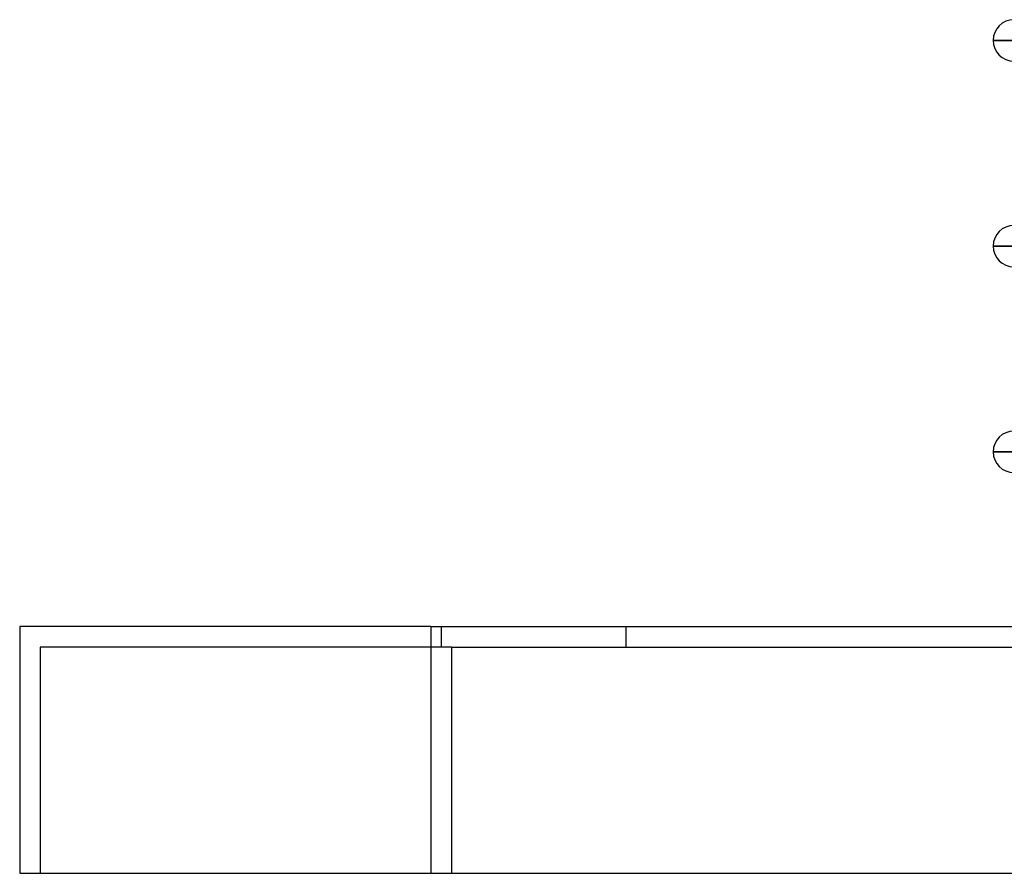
# Model space of a CAD drawing. Header units: millimetres. Extents: x -270 to 270, y -100 to 120.
# Tile 2 of 73: x -270 to -222, y -12 to 29. Entities that reach past the tile are written whole.
import ezdxf

# ---------------------------------------------------------------- set-up
doc = ezdxf.new("R2010")
doc.units = ezdxf.units.MM
doc.layers.add('MAIN-1', color=7, linetype='Continuous')
doc.layers.add('MAIN-2', color=7, linetype='Continuous')

msp = doc.modelspace()

# ---------------------------------------------------------------- linework, layer by layer
at = {"layer": 'MAIN-1'}
for p, q in [((-161.447, 28.489), (-222.657, 28.489)), ((-161.447, 18.489), (-222.657, 18.489)), ((-161.447, 8.489), (-222.657, 8.489)), ((-250, 0), (-270, 0)), ((-270, 0), (-270, -12)), ((-250, 0), (250, 0)), ((-250, 0), (-250, -12)), ((-270, -12), (-250, -12)), ((-250, -12), (250, -12))]:
    msp.add_line(p, q, dxfattribs=at)
for centre, start, end in [((-221.65, 28.489), 90, 180), ((-221.65, 28.489), 180, 270), ((-221.65, 18.489), 90, 180), ((-221.65, 18.489), 180, 270), ((-221.65, 8.489), 90, 180), ((-221.65, 8.489), 180, 270)]:
    msp.add_arc(centre, 1.008, start, end, dxfattribs=at)
at = {"layer": 'MAIN-2'}
for p, q in [((-222.657, 28.489), (-161.437, 28.489)), ((-222.657, 18.489), (-161.437, 18.489)), ((-222.657, 8.489), (-161.437, 8.489)), ((-270, 0), (-270, 0)), ((-249.5, 0), (-249.5, -1)), ((-240.5, -1), (-240.5, 0)), ((-250, 0), (-250, -12)), ((-249.5, 0), (-249.5, -1)), ((-240.5, -1), (-240.5, 0)), ((-269, -1), (-269, -1)), ((-249, -1), (-269, -1)), ((-269, -1), (-269, -12)), ((-249, -1), (249, -1)), ((-249, -1), (-249, -12)), ((-249, -1), (-249, -12)), ((-270, -12), (-270, -12)), ((-269, -12), (-269, -12))]:
    msp.add_line(p, q, dxfattribs=at)

doc.saveas('drawing.dxf')
